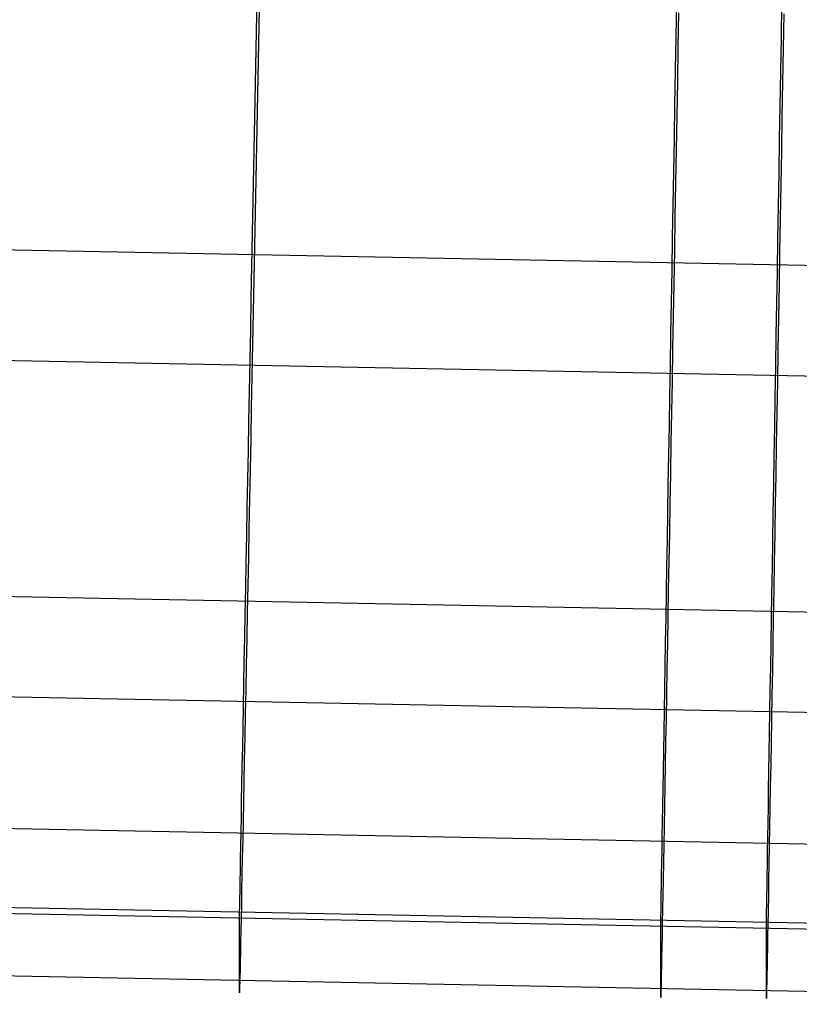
# Model space of a CAD drawing. Extents: x -1634 to -184, y -278 to 263.
# Tile 14 of 242: x -1394.13 to -1386.4, y -278.4 to -268.63. Entities that reach past the tile are written whole.
import ezdxf

# ---------------------------------------------------------------- set-up
doc = ezdxf.new("R2010")
doc.units = 0
doc.layers.add('PREDEFINITO', color=7, linetype='CONTINUOUS')

msp = doc.modelspace()

# ---------------------------------------------------------------- linework, layer by layer
at = {"layer": 'PREDEFINITO'}
for p, q in [((-1391.7843, -268.7488, 450.0499), (-1391.7777, -268.409, 450.083)), ((-1387.6216, -268.7935, 450.051), (-1387.6156, -268.4537, 450.084)), ((-1386.5778, -268.8036, 450.0512), (-1386.5719, -268.4638, 450.0842)), ((-1391.7577, -268.5144, 400.1251), (-1391.7644, -268.8555, 400.1386)), ((-1387.5976, -268.5591, 400.1261), (-1387.6036, -268.9002, 400.1397)), ((-1386.5544, -268.5691, 400.1263), (-1386.5602, -268.9103, 400.1399)), ((-1391.7909, -269.0872, 450.0053), (-1391.7843, -268.7488, 450.0499)), ((-1387.6275, -269.132, 450.0063), (-1387.6216, -268.7935, 450.051)), ((-1391.7644, -268.8555, 400.1386), (-1391.771, -269.196, 400.1638)), ((-1386.5836, -269.1421, 450.0065), (-1386.5778, -268.8036, 450.0512)), ((-1387.6036, -268.9002, 400.1397), (-1387.6096, -269.2407, 400.1648)), ((-1386.5602, -268.9103, 400.1399), (-1386.5661, -269.2507, 400.1651)), ((-1391.7974, -269.424, 449.9491), (-1391.7909, -269.0872, 450.0053)), ((-1387.6334, -269.4687, 449.9501), (-1387.6275, -269.132, 450.0063)), ((-1386.5893, -269.4788, 449.9504), (-1386.5836, -269.1421, 450.0065)), ((-1391.771, -269.196, 400.1638), (-1391.7777, -269.5354, 400.2006)), ((-1387.6096, -269.2407, 400.1648), (-1387.6156, -269.5801, 400.2016)), ((-1386.5661, -269.2507, 400.1651), (-1386.5719, -269.5902, 400.2019)), ((-1391.8039, -269.7586, 449.8815), (-1391.7974, -269.424, 449.9491)), ((-1387.6392, -269.8034, 449.8825), (-1387.6334, -269.4687, 449.9501)), ((-1386.5951, -269.8134, 449.8827), (-1386.5893, -269.4788, 449.9504)), ((-1391.7777, -269.5354, 400.2006), (-1391.7843, -269.8733, 400.249)), ((-1387.6156, -269.5801, 400.2016), (-1387.6216, -269.918, 400.25)), ((-1386.5719, -269.5902, 400.2019), (-1386.5778, -269.9281, 400.2502)), ((-1391.8103, -270.0907, 449.8025), (-1391.8039, -269.7586, 449.8815)), ((-1391.7843, -269.8733, 400.249), (-1391.7909, -270.2094, 400.3089)), ((-1387.6451, -270.1355, 449.8035), (-1387.6392, -269.8034, 449.8825)), ((-1386.6007, -270.1456, 449.8037), (-1386.5951, -269.8134, 449.8827)), ((-1387.6216, -269.918, 400.25), (-1387.6275, -270.2542, 400.3099)), ((-1386.5778, -269.9281, 400.2502), (-1386.5836, -270.2642, 400.3101)), ((-1391.8167, -270.4199, 449.7121), (-1391.8103, -270.0907, 449.8025)), ((-1387.6508, -270.4647, 449.7132), (-1387.6451, -270.1355, 449.8035)), ((-1386.6064, -270.4748, 449.7134), (-1386.6007, -270.1456, 449.8037)), ((-1391.7909, -270.2094, 400.3089), (-1391.7974, -270.5433, 400.3802)), ((-1387.6275, -270.2542, 400.3099), (-1387.6334, -270.588, 400.3812)), ((-1386.5836, -270.2642, 400.3101), (-1386.5893, -270.5981, 400.3814)), ((-1379.7381, -271.194, 449.4961), (-1420.8912, -270.3981, 449.4781)), ((-1391.823, -270.7459, 449.6106), (-1391.8167, -270.4199, 449.7121)), ((-1391.7974, -270.5433, 400.3802), (-1391.8039, -270.8745, 400.4629)), ((-1387.6565, -270.7907, 449.6116), (-1387.6508, -270.4647, 449.7132)), ((-1386.6119, -270.8008, 449.6119), (-1386.6064, -270.4748, 449.7134)), ((-1387.6334, -270.588, 400.3812), (-1387.6392, -270.9193, 400.4639)), ((-1386.5893, -270.5981, 400.3814), (-1386.5951, -270.9293, 400.4641)), ((-1391.8293, -271.0682, 449.498), (-1391.823, -270.7459, 449.6106)), ((-1387.6621, -271.113, 449.4991), (-1387.6565, -270.7907, 449.6116)), ((-1386.6174, -271.1231, 449.4993), (-1386.6119, -270.8008, 449.6119)), ((-1391.8039, -270.8745, 400.4629), (-1391.8103, -271.2027, 400.5568)), ((-1387.6392, -270.9193, 400.4639), (-1387.6451, -271.2475, 400.5578)), ((-1386.5951, -270.9293, 400.4641), (-1386.6007, -271.2576, 400.558)), ((-1391.8354, -271.3864, 449.3745), (-1391.8293, -271.0682, 449.498)), ((-1387.6677, -271.4313, 449.3755), (-1387.6621, -271.113, 449.4991)), ((-1386.6228, -271.4414, 449.3758), (-1386.6174, -271.1231, 449.4993)), ((-1391.8103, -271.2027, 400.5568), (-1391.8167, -271.5275, 400.6619)), ((-1387.6451, -271.2475, 400.5578), (-1387.6508, -271.5723, 400.6629)), ((-1386.6007, -271.2576, 400.558), (-1386.6064, -271.5824, 400.6631)), ((-1391.8415, -271.7003, 449.2402), (-1391.8354, -271.3864, 449.3745)), ((-1387.6731, -271.7451, 449.2412), (-1387.6677, -271.4313, 449.3755)), ((-1379.7381, -272.2911, 400.9127), (-1420.8912, -271.4951, 400.8947)), ((-1391.8167, -271.5275, 400.6619), (-1391.823, -271.8486, 400.778)), ((-1386.6282, -271.7552, 449.2414), (-1386.6228, -271.4414, 449.3758)), ((-1387.6508, -271.5723, 400.6629), (-1387.6565, -271.8934, 400.779)), ((-1386.6064, -271.5824, 400.6631), (-1386.6119, -271.9034, 400.7792)), ((-1391.8475, -272.0094, 449.0952), (-1391.8415, -271.7003, 449.2402)), ((-1387.6785, -272.0542, 449.0963), (-1387.6731, -271.7451, 449.2412)), ((-1386.6334, -272.0643, 449.0965), (-1386.6282, -271.7552, 449.2414)), ((-1391.823, -271.8486, 400.778), (-1391.8293, -272.1654, 400.905)), ((-1387.6565, -271.8934, 400.779), (-1387.6621, -272.2103, 400.906)), ((-1386.6119, -271.9034, 400.7792), (-1386.6174, -272.2203, 400.9063)), ((-1391.8533, -272.3134, 448.9398), (-1391.8475, -272.0094, 449.0952)), ((-1387.6838, -272.3582, 448.9408), (-1387.6785, -272.0542, 449.0963)), ((-1386.6386, -272.3683, 448.9411), (-1386.6334, -272.0643, 449.0965)), ((-1391.8293, -272.1654, 400.905), (-1391.8354, -272.4778, 401.0428)), ((-1387.6621, -272.2103, 400.906), (-1387.6677, -272.5226, 401.0438)), ((-1386.6174, -272.2203, 400.9063), (-1386.6228, -272.5327, 401.044)), ((-1391.8591, -272.6118, 448.7741), (-1391.8533, -272.3134, 448.9398)), ((-1387.689, -272.6567, 448.7751), (-1387.6838, -272.3582, 448.9408)), ((-1386.6437, -272.6668, 448.7753), (-1386.6386, -272.3683, 448.9411)), ((-1391.8354, -272.4778, 401.0428), (-1391.8415, -272.7853, 401.1911)), ((-1391.8647, -272.9045, 448.5983), (-1391.8591, -272.6118, 448.7741)), ((-1387.6677, -272.5226, 401.0438), (-1387.6731, -272.8301, 401.1921)), ((-1386.6228, -272.5327, 401.044), (-1386.6282, -272.8402, 401.1924)), ((-1387.6941, -272.9494, 448.5993), (-1387.689, -272.6567, 448.7751)), ((-1386.6486, -272.9595, 448.5995), (-1386.6437, -272.6668, 448.7753)), ((-1391.8415, -272.7853, 401.1911), (-1391.8475, -273.0875, 401.3499)), ((-1391.8702, -273.191, 448.4126), (-1391.8647, -272.9045, 448.5983)), ((-1387.6731, -272.8301, 401.1921), (-1387.6785, -273.1324, 401.3509)), ((-1386.6282, -272.8402, 401.1924), (-1386.6334, -273.1425, 401.3511)), ((-1387.699, -273.2359, 448.4136), (-1387.6941, -272.9494, 448.5993)), ((-1386.6535, -273.246, 448.4138), (-1386.6486, -272.9595, 448.5995)), ((-1391.8475, -273.0875, 401.3499), (-1391.8533, -273.3842, 401.5189)), ((-1391.8756, -273.471, 448.2172), (-1391.8702, -273.191, 448.4126)), ((-1387.6785, -273.1324, 401.3509), (-1387.6838, -273.429, 401.5199)), ((-1386.6334, -273.1425, 401.3511), (-1386.6386, -273.4391, 401.5201)), ((-1387.7039, -273.5159, 448.2182), (-1387.699, -273.2359, 448.4136)), ((-1386.6582, -273.526, 448.2184), (-1386.6535, -273.246, 448.4138)), ((-1391.8533, -273.3842, 401.5189), (-1391.8591, -273.6749, 401.6979)), ((-1391.8809, -273.7441, 448.0124), (-1391.8756, -273.471, 448.2172)), ((-1387.6838, -273.429, 401.5199), (-1387.689, -273.7197, 401.6989)), ((-1386.6386, -273.4391, 401.5201), (-1386.6437, -273.7298, 401.6991)), ((-1387.7086, -273.789, 448.0134), (-1387.7039, -273.5159, 448.2182)), ((-1386.6628, -273.7991, 448.0136), (-1386.6582, -273.526, 448.2184)), ((-1391.8591, -273.6749, 401.6979), (-1391.8647, -273.9593, 401.8868)), ((-1391.8859, -274.0101, 447.7983), (-1391.8809, -273.7441, 448.0124)), ((-1387.689, -273.7197, 401.6989), (-1387.6941, -274.0042, 401.8878)), ((-1386.6437, -273.7298, 401.6991), (-1386.6486, -274.0143, 401.888)), ((-1379.7381, -274.6333, 447.3463), (-1421.0528, -273.8335, 447.3283)), ((-1387.7132, -274.055, 447.7994), (-1387.7086, -273.789, 448.0134)), ((-1386.6673, -274.0651, 447.7996), (-1386.6628, -273.7991, 448.0136)), ((-1391.8647, -273.9593, 401.8868), (-1391.8702, -274.2371, 402.0852)), ((-1391.8909, -274.2686, 447.5753), (-1391.8859, -274.0101, 447.7983)), ((-1387.7177, -274.3135, 447.5764), (-1387.7132, -274.055, 447.7994)), ((-1387.6941, -274.0042, 401.8878), (-1387.699, -274.282, 402.0862)), ((-1386.6717, -274.3237, 447.5766), (-1386.6673, -274.0651, 447.7996)), ((-1386.6486, -274.0143, 401.888), (-1386.6535, -274.2921, 402.0864)), ((-1391.8957, -274.5194, 447.3437), (-1391.8909, -274.2686, 447.5753)), ((-1391.8702, -274.2371, 402.0852), (-1391.8756, -274.508, 402.293)), ((-1387.722, -274.5643, 447.3447), (-1387.7177, -274.3135, 447.5764)), ((-1387.699, -274.282, 402.0862), (-1387.7039, -274.5529, 402.294)), ((-1386.6759, -274.5744, 447.3449), (-1386.6717, -274.3237, 447.5766)), ((-1386.6535, -274.2921, 402.0864), (-1386.6582, -274.563, 402.2943)), ((-1391.9003, -274.7621, 447.1035), (-1391.8957, -274.5194, 447.3437)), ((-1391.8756, -274.508, 402.293), (-1391.8809, -274.7716, 402.51)), ((-1387.7261, -274.807, 447.1046), (-1387.722, -274.5643, 447.3447)), ((-1387.7039, -274.5529, 402.294), (-1387.7086, -274.8165, 402.511)), ((-1386.6582, -274.563, 402.2943), (-1386.6628, -274.8266, 402.5112)), ((-1386.68, -274.8172, 447.1048), (-1386.6759, -274.5744, 447.3449)), ((-1391.9048, -274.9965, 446.8553), (-1391.9003, -274.7621, 447.1035)), ((-1379.7381, -275.6298, 403.2155), (-1421.0528, -274.83, 403.1974)), ((-1391.8809, -274.7716, 402.51), (-1391.8859, -275.0276, 402.7358)), ((-1387.7302, -275.0414, 446.8563), (-1387.7261, -274.807, 447.1046)), ((-1387.7086, -274.8165, 402.511), (-1387.7132, -275.0725, 402.7368)), ((-1386.6839, -275.0515, 446.8565), (-1386.68, -274.8172, 447.1048)), ((-1386.6628, -274.8266, 402.5112), (-1386.6673, -275.0827, 402.737)), ((-1391.9091, -275.2222, 446.5991), (-1391.9048, -274.9965, 446.8553)), ((-1391.8859, -275.0276, 402.7358), (-1391.8909, -275.2758, 402.9702)), ((-1387.734, -275.2672, 446.6002), (-1387.7302, -275.0414, 446.8563)), ((-1386.6877, -275.2773, 446.6004), (-1386.6839, -275.0515, 446.8565)), ((-1387.7132, -275.0725, 402.7368), (-1387.7177, -275.3208, 402.9712)), ((-1386.6673, -275.0827, 402.737), (-1386.6717, -275.3309, 402.9715)), ((-1391.9132, -275.4391, 446.3355), (-1391.9091, -275.2222, 446.5991)), ((-1391.8909, -275.2758, 402.9702), (-1391.8957, -275.5159, 403.213)), ((-1387.7378, -275.4841, 446.3365), (-1387.734, -275.2672, 446.6002)), ((-1387.7177, -275.3208, 402.9712), (-1387.722, -275.5608, 403.214)), ((-1386.6913, -275.4942, 446.3367), (-1386.6877, -275.2773, 446.6004)), ((-1386.6717, -275.3309, 402.9715), (-1386.6759, -275.5709, 403.2142)), ((-1391.9171, -275.6469, 446.0645), (-1391.9132, -275.4391, 446.3355)), ((-1391.8957, -275.5159, 403.213), (-1391.9003, -275.7475, 403.4638)), ((-1387.7413, -275.6919, 446.0655), (-1387.7378, -275.4841, 446.3365)), ((-1386.6948, -275.702, 446.0658), (-1386.6913, -275.4942, 446.3367)), ((-1387.722, -275.5608, 403.214), (-1387.7261, -275.7925, 403.4648)), ((-1386.6759, -275.5709, 403.2142), (-1386.68, -275.8026, 403.4651)), ((-1391.9209, -275.8453, 445.7866), (-1391.9171, -275.6469, 446.0645)), ((-1387.7447, -275.8903, 445.7877), (-1387.7413, -275.6919, 446.0655)), ((-1386.6981, -275.9004, 445.7879), (-1386.6948, -275.702, 446.0658)), ((-1391.9003, -275.7475, 403.4638), (-1391.9048, -275.9704, 403.7224)), ((-1387.7261, -275.7925, 403.4648), (-1387.7302, -276.0154, 403.7234)), ((-1386.68, -275.8026, 403.4651), (-1386.6839, -276.0255, 403.7237)), ((-1391.9244, -276.0341, 445.5022), (-1391.9209, -275.8453, 445.7866)), ((-1387.7479, -276.0791, 445.5032), (-1387.7447, -275.8903, 445.7877)), ((-1386.7012, -276.0892, 445.5034), (-1386.6981, -275.9004, 445.7879)), ((-1391.9048, -275.9704, 403.7224), (-1391.9091, -276.1844, 403.9885)), ((-1387.7302, -276.0154, 403.7234), (-1387.734, -276.2294, 403.9895)), ((-1386.6839, -276.0255, 403.7237), (-1386.6877, -276.2395, 403.9897)), ((-1391.9278, -276.213, 445.2114), (-1391.9244, -276.0341, 445.5022)), ((-1387.7509, -276.258, 445.2124), (-1387.7479, -276.0791, 445.5032)), ((-1386.7042, -276.2682, 445.2126), (-1386.7012, -276.0892, 445.5034)), ((-1379.7381, -276.9359, 444.0074), (-1421.159, -276.1336, 443.9892)), ((-1391.931, -276.382, 444.9147), (-1391.9278, -276.213, 445.2114)), ((-1391.9091, -276.1844, 403.9885), (-1391.9132, -276.3892, 404.2617)), ((-1387.7538, -276.427, 444.9157), (-1387.7509, -276.258, 445.2124)), ((-1387.734, -276.2294, 403.9895), (-1387.7378, -276.4341, 404.2627)), ((-1386.707, -276.4371, 444.9159), (-1386.7042, -276.2682, 445.2126)), ((-1386.6877, -276.2395, 403.9897), (-1386.6913, -276.4443, 404.2629)), ((-1391.9339, -276.5407, 444.6124), (-1391.931, -276.382, 444.9147)), ((-1391.9132, -276.3892, 404.2617), (-1391.9171, -276.5845, 404.5417)), ((-1387.7564, -276.5857, 444.6134), (-1387.7538, -276.427, 444.9157)), ((-1387.7378, -276.4341, 404.2627), (-1387.7413, -276.6295, 404.5427)), ((-1386.7096, -276.5958, 444.6136), (-1386.707, -276.4371, 444.9159)), ((-1386.6913, -276.4443, 404.2629), (-1386.6948, -276.6396, 404.543)), ((-1391.9367, -276.689, 444.3048), (-1391.9339, -276.5407, 444.6124)), ((-1391.9171, -276.5845, 404.5417), (-1391.9209, -276.7701, 404.8283)), ((-1387.7589, -276.734, 444.3058), (-1387.7564, -276.5857, 444.6134)), ((-1386.712, -276.7441, 444.3061), (-1386.7096, -276.5958, 444.6136)), ((-1391.9392, -276.8267, 443.9924), (-1391.9367, -276.689, 444.3048)), ((-1387.7413, -276.6295, 404.5427), (-1387.7447, -276.8151, 404.8293)), ((-1386.6948, -276.6396, 404.543), (-1386.6981, -276.8252, 404.8295)), ((-1391.9209, -276.7701, 404.8283), (-1391.9244, -276.9459, 405.121)), ((-1387.7612, -276.8717, 443.9934), (-1387.7589, -276.734, 444.3058)), ((-1386.7143, -276.8819, 443.9936), (-1386.712, -276.7441, 444.3061)), ((-1391.9416, -276.9537, 443.6754), (-1391.9392, -276.8267, 443.9924)), ((-1387.7633, -276.9987, 443.6765), (-1387.7612, -276.8717, 443.9934)), ((-1387.7447, -276.8151, 404.8293), (-1387.7479, -276.9909, 405.122)), ((-1386.7163, -277.0088, 443.6767), (-1386.7143, -276.8819, 443.9936)), ((-1386.6981, -276.8252, 404.8295), (-1386.7012, -277.001, 405.1222)), ((-1379.7381, -277.7208, 440.3432), (-1421.1925, -276.9177, 440.3251)), ((-1379.7381, -277.7793, 406.655), (-1421.159, -276.977, 406.6369)), ((-1391.9437, -277.0698, 443.3543), (-1391.9416, -276.9537, 443.6754)), ((-1391.9244, -276.9459, 405.121), (-1391.9278, -277.1116, 405.4195)), ((-1387.7652, -277.1148, 443.3553), (-1387.7633, -276.9987, 443.6765)), ((-1387.7479, -276.9909, 405.122), (-1387.7509, -277.1566, 405.4206)), ((-1386.7182, -277.1249, 443.3556), (-1386.7163, -277.0088, 443.6767)), ((-1386.7012, -277.001, 405.1222), (-1386.7042, -277.1667, 405.4208)), ((-1391.9456, -277.1748, 443.0294), (-1391.9437, -277.0698, 443.3543)), ((-1391.9473, -277.2687, 442.7012), (-1391.9456, -277.1748, 443.0294)), ((-1391.9278, -277.1116, 405.4195), (-1391.931, -277.2669, 405.7236)), ((-1387.767, -277.2199, 443.0305), (-1387.7652, -277.1148, 443.3553)), ((-1387.7509, -277.1566, 405.4206), (-1387.7538, -277.3119, 405.7246)), ((-1386.7199, -277.23, 443.0307), (-1386.7182, -277.1249, 443.3556)), ((-1386.7042, -277.1667, 405.4208), (-1386.707, -277.3221, 405.7248)), ((-1391.9488, -277.3514, 442.3699), (-1391.9473, -277.2687, 442.7012)), ((-1391.931, -277.2669, 405.7236), (-1391.9339, -277.4119, 406.0327)), ((-1387.7685, -277.3138, 442.7022), (-1387.767, -277.2199, 443.0305)), ((-1386.7214, -277.3239, 442.7024), (-1386.7199, -277.23, 443.0307)), ((-1391.95, -277.4226, 442.0359), (-1391.9488, -277.3514, 442.3699)), ((-1387.7709, -277.4677, 442.037), (-1387.7698, -277.3964, 442.3709)), ((-1387.7698, -277.3964, 442.3709), (-1387.7685, -277.3138, 442.7022)), ((-1387.7538, -277.3119, 405.7246), (-1387.7564, -277.4569, 406.0338)), ((-1386.7227, -277.4065, 442.3711), (-1386.7214, -277.3239, 442.7024)), ((-1386.707, -277.3221, 405.7248), (-1386.7096, -277.467, 406.034)), ((-1391.9518, -277.5308, 441.3618), (-1391.951, -277.4825, 441.6998)), ((-1391.951, -277.4825, 441.6998), (-1391.95, -277.4226, 442.0359)), ((-1391.9339, -277.4119, 406.0327), (-1391.9367, -277.5461, 406.3467)), ((-1387.7718, -277.5275, 441.7008), (-1387.7709, -277.4677, 442.037)), ((-1387.7564, -277.4569, 406.0338), (-1387.7589, -277.5911, 406.3477)), ((-1386.7247, -277.5377, 441.701), (-1386.7238, -277.4778, 442.0372)), ((-1386.7238, -277.4778, 442.0372), (-1386.7227, -277.4065, 442.3711)), ((-1386.7096, -277.467, 406.034), (-1386.712, -277.6013, 406.3479)), ((-1379.7381, -278.3981, 410.3508), (-1421.1925, -277.595, 410.3327)), ((-1391.9528, -277.6063, 440.3406), (-1391.9527, -277.5927, 440.6818)), ((-1391.9527, -277.5927, 440.6818), (-1391.9524, -277.5676, 441.0223)), ((-1391.9524, -277.5676, 441.0223), (-1391.9518, -277.5308, 441.3618)), ((-1391.9367, -277.5461, 406.3467), (-1391.9392, -277.6696, 406.665)), ((-1387.7731, -277.6126, 441.0233), (-1387.7726, -277.5759, 441.3628)), ((-1387.7726, -277.5759, 441.3628), (-1387.7718, -277.5275, 441.7008)), ((-1387.7589, -277.5911, 406.3477), (-1387.7612, -277.7146, 406.666)), ((-1386.7259, -277.6228, 441.0236), (-1386.7254, -277.586, 441.363)), ((-1386.7254, -277.586, 441.363), (-1386.7247, -277.5377, 441.701)), ((-1391.9528, -278.2835, 410.3482), (-1391.9528, -277.6063, 440.3406)), ((-1391.9392, -277.6696, 406.665), (-1391.9416, -277.7821, 406.9874)), ((-1387.7735, -277.6513, 440.3416), (-1387.7734, -277.6378, 440.6828)), ((-1387.7735, -278.3285, 410.3493), (-1387.7735, -277.6513, 440.3416)), ((-1387.7734, -277.6378, 440.6828), (-1387.7731, -277.6126, 441.0233)), ((-1386.7263, -277.6614, 440.3418), (-1386.7262, -277.6479, 440.683)), ((-1386.7263, -278.3387, 410.3495), (-1386.7263, -277.6614, 440.3418)), ((-1386.7262, -277.6479, 440.683), (-1386.7259, -277.6228, 441.0236)), ((-1386.712, -277.6013, 406.3479), (-1386.7143, -277.7247, 406.6662)), ((-1391.9416, -277.7821, 406.9874), (-1391.9437, -277.8836, 407.3134)), ((-1387.7612, -277.7146, 406.666), (-1387.7633, -277.8272, 406.9884)), ((-1386.7143, -277.7247, 406.6662), (-1386.7163, -277.8373, 406.9886)), ((-1391.9437, -277.8836, 407.3134), (-1391.9456, -277.9739, 407.6427)), ((-1387.7633, -277.8272, 406.9884), (-1387.7652, -277.9286, 407.3144)), ((-1386.7163, -277.8373, 406.9886), (-1386.7182, -277.9388, 407.3146)), ((-1391.9456, -277.9739, 407.6427), (-1391.9473, -278.0529, 407.9749)), ((-1387.7652, -277.9286, 407.3144), (-1387.767, -278.0189, 407.6437)), ((-1386.7182, -277.9388, 407.3146), (-1386.7199, -278.029, 407.6439)), ((-1391.9473, -278.0529, 407.9749), (-1391.9488, -278.1205, 408.3095)), ((-1387.767, -278.0189, 407.6437), (-1387.7685, -278.0979, 407.9759)), ((-1386.7199, -278.029, 407.6439), (-1386.7214, -278.108, 407.9761)), ((-1391.95, -278.1766, 408.6463), (-1391.951, -278.2212, 408.9849)), ((-1391.9488, -278.1205, 408.3095), (-1391.95, -278.1766, 408.6463)), ((-1387.7698, -278.1655, 408.3106), (-1387.7709, -278.2216, 408.6474)), ((-1387.7685, -278.0979, 407.9759), (-1387.7698, -278.1655, 408.3106)), ((-1386.7227, -278.1756, 408.3108), (-1386.7238, -278.2318, 408.6476)), ((-1386.7214, -278.108, 407.9761), (-1386.7227, -278.1756, 408.3108)), ((-1391.9524, -278.2756, 409.6655), (-1391.9527, -278.2854, 410.0068)), ((-1391.9518, -278.2542, 409.3247), (-1391.9524, -278.2756, 409.6655)), ((-1391.951, -278.2212, 408.9849), (-1391.9518, -278.2542, 409.3247)), ((-1387.7718, -278.2662, 408.9859), (-1387.7726, -278.2993, 409.3257)), ((-1387.7709, -278.2216, 408.6474), (-1387.7718, -278.2662, 408.9859)), ((-1386.7247, -278.2764, 408.9861), (-1386.7254, -278.3094, 409.326)), ((-1386.7238, -278.2318, 408.6476), (-1386.7247, -278.2764, 408.9861)), ((-1391.9527, -278.2854, 410.0068), (-1391.9528, -278.2835, 410.3482)), ((-1387.7734, -278.3304, 410.0078), (-1387.7735, -278.3285, 410.3493)), ((-1387.7731, -278.3207, 409.6665), (-1387.7734, -278.3304, 410.0078)), ((-1387.7726, -278.2993, 409.3257), (-1387.7731, -278.3207, 409.6665)), ((-1386.7262, -278.3406, 410.008), (-1386.7263, -278.3387, 410.3495)), ((-1386.7259, -278.3308, 409.6667), (-1386.7262, -278.3406, 410.008)), ((-1386.7254, -278.3094, 409.326), (-1386.7259, -278.3308, 409.6667))]:
    msp.add_line(p, q, dxfattribs=at)

doc.saveas('drawing.dxf')
